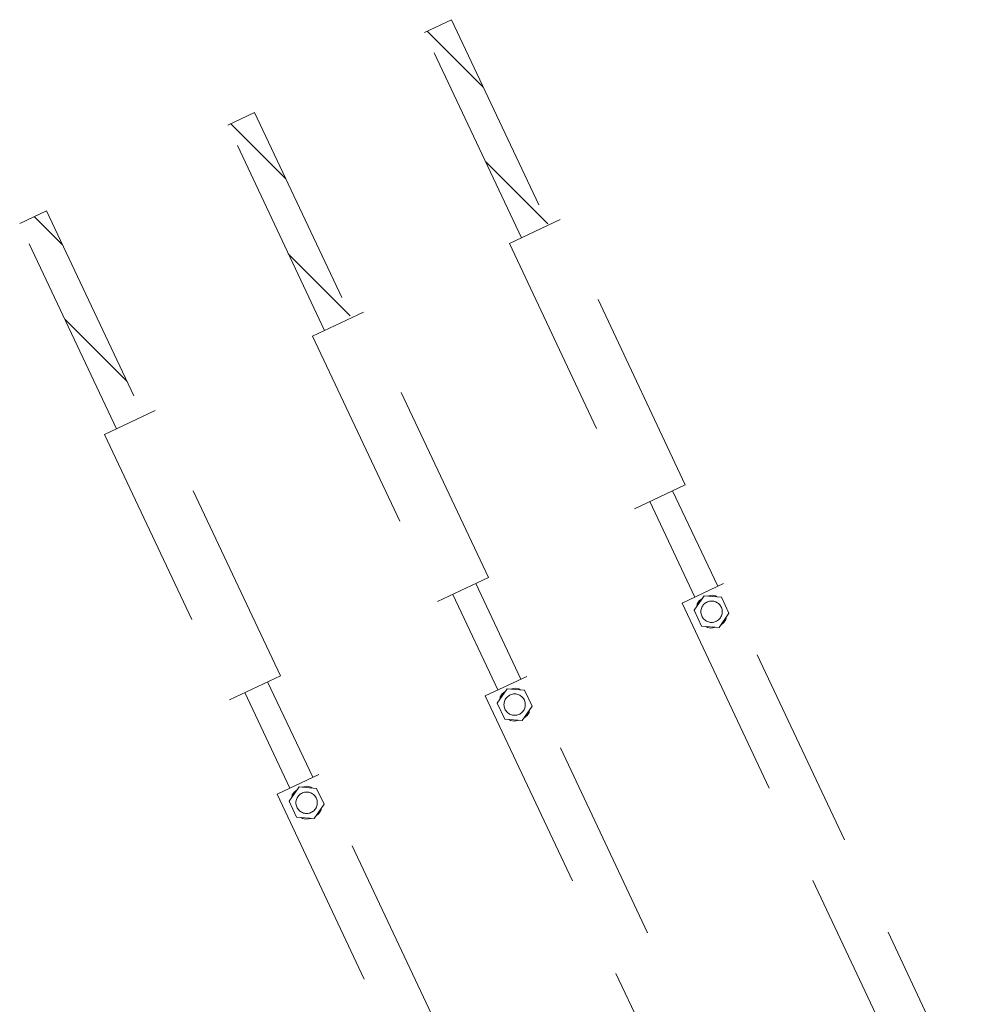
# Model space of a CAD drawing. Header units: millimetres. Extents: x 0 to 594, y 0 to 420.
# Tile 49 of 53: x 128 to 147, y 373 to 392. Entities that reach past the tile are written whole.
import ezdxf

# ---------------------------------------------------------------- set-up
doc = ezdxf.new("R2010")
doc.units = ezdxf.units.MM
doc.linetypes.add('K5LT32775', pattern=[0])
doc.linetypes.add('K5LT_DASHED', pattern=[6, 4, -2])

# ---------------------------------------------------------------- blocks, each defined once
blk = doc.blocks.new('U294')
at = {"color": 7, "linetype": 'K5LT_DASHED', "lineweight": 18}
for p, q in [((135.736, 391.914), (136.261, 392.162)), ((136.261, 392.162), (138.155, 388.146)), ((137.63, 387.899), (135.736, 391.914)), ((131.884, 390.098), (132.409, 390.345)), ((132.409, 390.345), (134.303, 386.329)), ((133.778, 386.082), (131.884, 390.098)), ((127.814, 388.178), (128.338, 388.426)), ((128.338, 388.426), (130.232, 384.41)), ((129.708, 384.162), (127.814, 388.178)), ((138.39, 388.257), (137.395, 387.788)), ((140.836, 383.069), (138.39, 388.257)), ((137.395, 387.788), (139.841, 382.599)), ((134.538, 386.44), (133.543, 385.971)), ((136.985, 381.252), (134.538, 386.44)), ((133.543, 385.971), (135.99, 380.783)), ((130.467, 384.521), (129.472, 384.051)), ((132.914, 379.332), (130.467, 384.521)), ((129.472, 384.051), (131.919, 378.863)), ((139.841, 382.599), (140.836, 383.069)), ((140.587, 382.951), (141.469, 381.082)), ((140.139, 382.74), (141.021, 380.871)), ((135.99, 380.783), (136.985, 381.252)), ((136.736, 381.135), (137.617, 379.266)), ((141.586, 381.138), (140.772, 380.754)), ((146.509, 370.697), (141.586, 381.138)), ((136.288, 380.923), (137.169, 379.055)), ((141.008, 380.613), (141.203, 380.894)), ((141.203, 380.894), (141.544, 380.866)), ((141.261, 380.889), (141.361, 380.906)), ((141.361, 380.906), (141.429, 380.892)), ((141.429, 380.892), (141.455, 380.873)), ((141.544, 380.866), (141.69, 380.556)), ((140.772, 380.754), (145.695, 370.313)), ((141.059, 380.686), (141.067, 380.737)), ((141.067, 380.737), (141.106, 380.795)), ((141.106, 380.795), (141.169, 380.846)), ((141.008, 380.613), (141.154, 380.303)), ((141.69, 380.556), (141.495, 380.275)), ((141.639, 380.483), (141.631, 380.431)), ((141.495, 380.275), (141.154, 380.303)), ((141.269, 380.277), (141.243, 380.296)), ((141.336, 380.263), (141.269, 380.277)), ((141.436, 380.28), (141.336, 380.263)), ((141.591, 380.374), (141.528, 380.323)), ((141.631, 380.431), (141.591, 380.374)), ((131.919, 378.863), (132.914, 379.332)), ((137.734, 379.321), (136.92, 378.937)), ((142.657, 368.88), (137.734, 379.321)), ((132.665, 379.215), (133.546, 377.346)), ((132.217, 379.004), (133.098, 377.135)), ((136.92, 378.937), (141.843, 368.496)), ((137.156, 378.796), (137.351, 379.077)), ((137.215, 378.921), (137.255, 378.978)), ((137.255, 378.978), (137.318, 379.029)), ((137.351, 379.077), (137.692, 379.049)), ((137.409, 379.073), (137.51, 379.089)), ((137.51, 379.089), (137.577, 379.075)), ((137.577, 379.075), (137.603, 379.056)), ((137.692, 379.049), (137.838, 378.739)), ((137.156, 378.796), (137.302, 378.486)), ((137.207, 378.87), (137.215, 378.921)), ((137.838, 378.739), (137.643, 378.458)), ((137.74, 378.557), (137.677, 378.506)), ((137.779, 378.615), (137.74, 378.557)), ((137.787, 378.666), (137.779, 378.615)), ((137.643, 378.458), (137.302, 378.486)), ((137.417, 378.46), (137.391, 378.479)), ((137.485, 378.446), (137.417, 378.46)), ((137.585, 378.463), (137.485, 378.446)), ((133.663, 377.401), (132.849, 377.017)), ((138.587, 366.961), (133.663, 377.401)), ((132.849, 377.017), (137.773, 366.577)), ((133.085, 376.877), (133.281, 377.158)), ((133.136, 376.95), (133.145, 377.001)), ((133.145, 377.001), (133.184, 377.058)), ((133.184, 377.058), (133.247, 377.11)), ((133.281, 377.158), (133.622, 377.129)), ((133.339, 377.153), (133.439, 377.17)), ((133.439, 377.17), (133.507, 377.156)), ((133.507, 377.156), (133.533, 377.137)), ((133.622, 377.129), (133.768, 376.82)), ((133.085, 376.877), (133.231, 376.567)), ((133.768, 376.82), (133.573, 376.539)), ((133.669, 376.638), (133.606, 376.587)), ((133.708, 376.695), (133.669, 376.638)), ((133.717, 376.746), (133.708, 376.695)), ((133.573, 376.539), (133.231, 376.567)), ((133.346, 376.541), (133.32, 376.559)), ((133.414, 376.527), (133.346, 376.541)), ((133.514, 376.543), (133.414, 376.527))]:
    blk.add_line(p, q, dxfattribs=at)
at = {"color": 5, "linetype": 'K5LT32775', "lineweight": 18, "true_color": 0x0000ff}
for p, q in [((136.882, 390.844), (135.788, 391.939)), ((133.02, 389.049), (131.944, 390.126)), ((136.931, 389.381), (138.144, 388.168)), ((128.652, 387.76), (128.1, 388.313)), ((133.069, 387.586), (134.282, 386.373)), ((128.701, 386.298), (129.914, 385.084))]:
    blk.add_line(p, q, dxfattribs=at)
at = {"color": 7, "linetype": 'K5LT_DASHED', "lineweight": 18}
for centre, start, end in [((141.349, 380.584), 0, 180), ((141.349, 380.584), 180, 0), ((137.497, 378.768), 0, 180), ((137.497, 378.768), 180, 0), ((133.427, 376.848), 0, 180), ((133.427, 376.848), 180, 0)]:
    blk.add_arc(centre, 0.209, start, end, dxfattribs=at)

msp = doc.modelspace()

# ---------------------------------------------------------------- block references
msp.add_blockref('U294', (0, 0))

doc.saveas('drawing.dxf')
